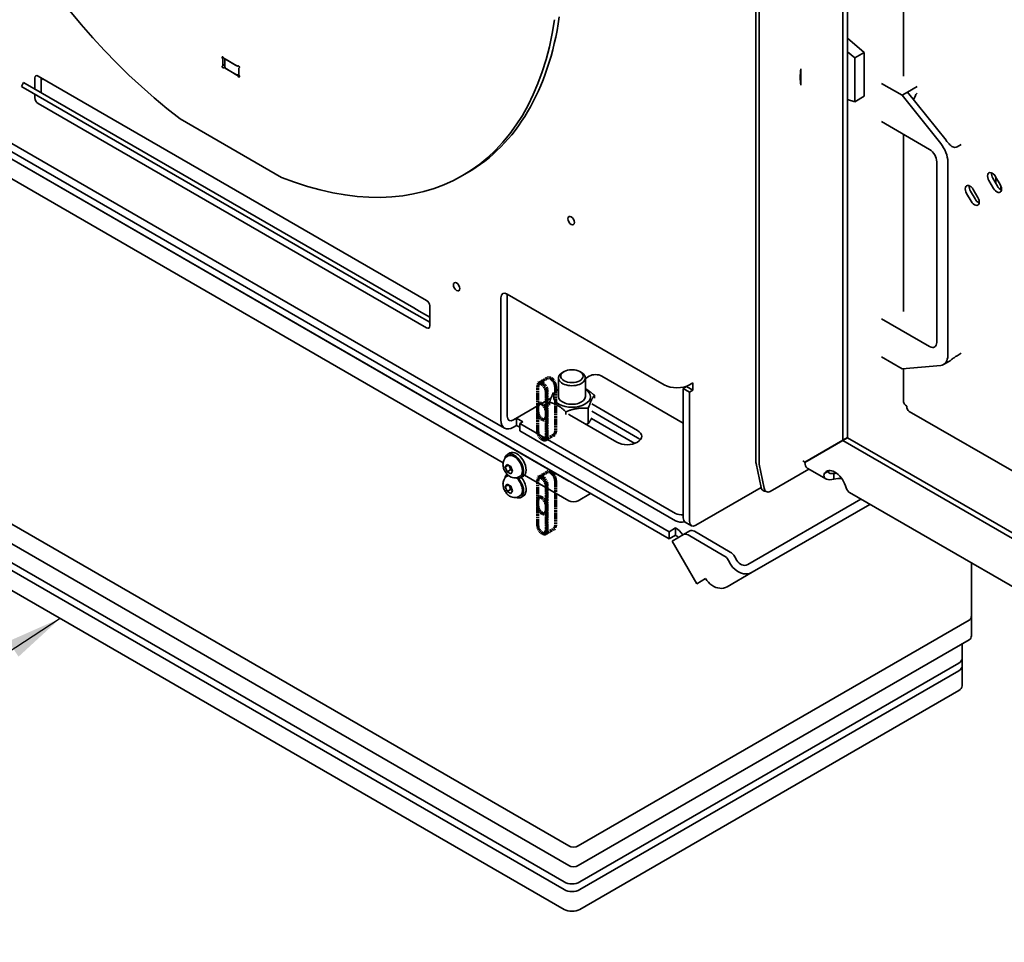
# Model space of a CAD drawing. Header units: millimetres. Extents: x 0 to 5940, y 0 to 4200.
# Tile 20 of 48: x 2948 to 3389, y 1584 to 1997. Entities that reach past the tile are written whole.
import ezdxf

# ---------------------------------------------------------------- set-up
doc = ezdxf.new("R2010")
doc.units = ezdxf.units.MM
doc.header["$LTSCALE"] = 10
doc.linetypes.add('DOUBLE_DASH_CHAIN', pattern=[1.2403, 0.6614, -0.0827, 0.1654, -0.0827, 0.1654, -0.0827])
doc.layers.add('Simboli(ISO)', color=5, linetype='Continuous', lineweight=18, true_color=0x0000ff)
doc.layers.add('Spigoli visibili(ISO)', color=7, linetype='Continuous', lineweight=35)
doc.layers.add('Tratto-punto-punto(ISO)', color=7, linetype='DOUBLE_DASH_CHAIN', lineweight=70)
doc.styles.add('Corrente-BSI', font='arial.ttf')
doc.dimstyles.new('DEFAULT-ISO$7', dxfattribs={"dimscale": 10, "dimtxt": 3.5, "dimasz": 2.5, "dimexe": 1, "dimexo": 1, "dimgap": 0.762, "dimtad": 1, "dimtoh": 1, "dimrnd": 1e-08, "dimtxsty": 'Corrente-BSI', "dimcen": 0.09, "dimdle": 10, "dimclrd": 7, "dimclre": 7, "dimclrt": 7, "dimazin": 2, "dimtfac": 0.571429, "dimtmove": 0, "dimatfit": 3, "dimfxl": 1, "dimtolj": 1, "dimlwd": 25, "dimlwe": 5, "dimarcsym": 0})

msp = doc.modelspace()

# ---------------------------------------------------------------- linework, layer by layer
at = {"layer": 'Spigoli visibili(ISO)'}
for p, q in [((3277.75, 2223.6), (3277.75, 1799.65)), ((3279.17, 1798.84), (3279.17, 2223.07)), ((3316.64, 2209.06), (3316.64, 1809.08)), ((3318.77, 2208.27), (3318.77, 1810.3)), ((3343.82, 2015.04), (3343.82, 1972.12)), ((3238.89, 1768.18), (2847.13, 1994.37)), ((2847.13, 1991.1), (3238.89, 1764.92)), ((3326.28, 1982.68), (3318.77, 1989.02)), ((2862.33, 1982.32), (3193.96, 1790.85)), ((3039.1, 1977.11), (3039.1, 1979.37)), ((3039.9, 1979.83), (3045.39, 1976.66)), ((3039.93, 1976.2), (3039.93, 1979.8)), ((3044.76, 1977.02), (3040.52, 1979.47)), ((3322.03, 1980.23), (3318.77, 1982.99)), ((3322.03, 1980.23), (3326.28, 1982.68)), ((3322.03, 1960.64), (3322.03, 1980.23)), ((3326.28, 1963.09), (3326.28, 1982.68)), ((3039.93, 1977.25), (3038.9, 1976.65)), ((3039.94, 1976.11), (3039.4, 1975.79)), ((3045.39, 1972.57), (3039.9, 1975.74)), ((3040.52, 1975.38), (3044.76, 1972.93)), ((3045.95, 1976.64), (3045.89, 1976.61)), ((3046.18, 1975.29), (3046.18, 1973.03)), ((3046.45, 1975.78), (3046.38, 1975.74)), ((3297.92, 1968.13), (3297.92, 1975.3)), ((2954.96, 1966.26), (2954.96, 1971.3)), ((2956.37, 1972.12), (3130.32, 1871.69)), ((2957.79, 1971.3), (2957.79, 1964.63)), ((2958.49, 1970.89), (2957.79, 1970.48)), ((2948.88, 1967.46), (2949.88, 1969.19)), ((2949.62, 1967.04), (2948.88, 1967.46)), ((3123.56, 1866.61), (2949.62, 1967.04)), ((2949.88, 1969.19), (2950.62, 1968.77)), ((3124.56, 1868.34), (2950.62, 1968.77)), ((3343.16, 1963.54), (3333.97, 1968.85)), ((3345.55, 1964.92), (3349.88, 1967.42)), ((2954.96, 1962.32), (2954.96, 1963.95)), ((3322.03, 1960.64), (3326.28, 1963.09)), ((3343.16, 1963.54), (3345.55, 1964.92)), ((3360.49, 1941.99), (3343.16, 1963.54)), ((3345.55, 1964.92), (3362.87, 1943.37)), ((2889.21, 1957.99), (3164.56, 1799.01)), ((3130.32, 1859.44), (2956.37, 1959.87)), ((3318.77, 1961.65), (3322.03, 1960.64)), ((2924.8, 1953.35), (3165.21, 1814.55)), ((3019.93, 1952.98), (3065.35, 1926.76)), ((3333.97, 1951.7), (3355.54, 1939.25)), ((3343.82, 1946.02), (3343.82, 1866.79)), ((3367.8, 1940.44), (3369.65, 1941.51)), ((3358.72, 1933.74), (3358.72, 1852.91)), ((3363.67, 1847.14), (3363.67, 1933.79)), ((3146.39, 1927.55), (3148.51, 1928.77)), ((3385.09, 1927.05), (3387.09, 1923.59)), ((3385.23, 1923.95), (3385.23, 1926.8)), ((3384.09, 1921.85), (3382.09, 1925.32)), ((3383.86, 1926.34), (3385.86, 1922.87)), ((3387.36, 1921.29), (3387.36, 1923.05)), ((3374.09, 1916.08), (3372.09, 1919.54)), ((3373.86, 1920.56), (3375.86, 1917.1)), ((3375.09, 1921.28), (3377.09, 1917.81)), ((3166.38, 1874.55), (3166.38, 1819.84)), ((3166.38, 1874.55), (3236.74, 1833.93)), ((3166.38, 1874.49), (3166.38, 1819.84)), ((3131.74, 1869.24), (3131.74, 1860.26)), ((3163.56, 1818.21), (3163.56, 1872.91)), ((3125.98, 1865.21), (3123.56, 1866.61)), ((3124.56, 1868.34), (3126.98, 1866.95)), ((3131.74, 1861.89), (3125.98, 1865.21)), ((3131.74, 1864.2), (3126.98, 1866.95)), ((3355.54, 1851.07), (3333.97, 1863.52)), ((3369.65, 1848.02), (3367.8, 1846.95)), ((3333.97, 1846.38), (3343.16, 1841.07)), ((3364.37, 1844.51), (3361.8, 1843.02)), ((3191.84, 1839.84), (3191.13, 1839.44)), ((3198.91, 1839.84), (3199.62, 1839.44)), ((3343.16, 1841.07), (3360.49, 1842.62)), ((3343.82, 1841.13), (3343.82, 1826.37)), ((3189.38, 1836.99), (3189.38, 1828.66)), ((3201.38, 1836.78), (3203.15, 1837.8)), ((3201.38, 1836.99), (3201.38, 1828.66)), ((3245.23, 1816.78), (3208.81, 1837.8)), ((3249.47, 1834.74), (3248.06, 1833.93)), ((3249.47, 1834.74), (3249.47, 1831.48)), ((3245.23, 1832.29), (3246.64, 1833.11)), ((3245.23, 1832.29), (3245.23, 1774.32)), ((3248.06, 1830.66), (3245.23, 1832.29)), ((3246.64, 1833.11), (3246.64, 1833.28)), ((3246.64, 1833.11), (3249.47, 1831.48)), ((3249.47, 1831.48), (3248.06, 1830.66)), ((3248.06, 1772.69), (3248.06, 1830.66)), ((3169.21, 1818.21), (3185.94, 1827.87)), ((3185.34, 1826.12), (3185.34, 1824.82)), ((3204.22, 1825.35), (3224.72, 1813.51)), ((3205.41, 1829.23), (3205.41, 1827.93)), ((3192.69, 1821.88), (3192.69, 1820.58)), ((3202.72, 1823.43), (3202.72, 1816.58)), ((3224.72, 1810.25), (3204.22, 1822.08)), ((3204.22, 1822.08), (3224.72, 1810.25)), ((3346.32, 1822.04), (3668.43, 1636.07)), ((2862.33, 1819.02), (3193.96, 1627.56)), ((3169.21, 1818.21), (3170.63, 1819.02)), ((3170.63, 1819.02), (3173.46, 1817.39)), ((3170.63, 1819.02), (3170.63, 1815.76)), ((3173.46, 1817.39), (3172.04, 1816.57)), ((3172.04, 1816.57), (3241.69, 1776.36)), ((3172.04, 1816.57), (3172.04, 1813.31)), ((3215.53, 1808.21), (3194.31, 1820.45)), ((3223.54, 1807.66), (3204.1, 1818.89)), ((3170.63, 1815.76), (3169.21, 1814.94)), ((3172.04, 1814.94), (3170.63, 1815.76)), ((3172.04, 1813.31), (3241.69, 1773.1)), ((2862.33, 1810.21), (3193.96, 1618.74)), ((3316.64, 1809.08), (3299.67, 1799.28)), ((3299.72, 1799.2), (3316.69, 1808.99)), ((3318.77, 1810.3), (3316.64, 1809.08)), ((3318.82, 1810.22), (3316.69, 1808.99)), ((3316.69, 1808.99), (3671.97, 1603.88)), ((3318.82, 1810.22), (3668.43, 1608.37)), ((3167.63, 1803.4), (3166.5, 1802.75)), ((2866.57, 1799.18), (3191.84, 1611.39)), ((3166.35, 1801.79), (3166.87, 1802.1)), ((3277.85, 1798.75), (3280.05, 1788.02)), ((3191.84, 1607.96), (2866.57, 1795.75)), ((3165.53, 1797.15), (3166.35, 1798.31)), ((3165.53, 1797.15), (3166.94, 1797.96)), ((3166.35, 1795.04), (3165.53, 1797.15)), ((3166.35, 1798.31), (3167.98, 1797.36)), ((3167.82, 1795.89), (3166.35, 1795.04)), ((3167.98, 1794.1), (3166.35, 1795.04)), ((3167.98, 1797.36), (3168.8, 1795.26)), ((3168.8, 1795.26), (3167.98, 1794.1)), ((3281.41, 1787.65), (3279.22, 1798.39)), ((3301.4, 1796.2), (3284.08, 1786.19)), ((3309.05, 1791.78), (3300.94, 1796.46)), ((3308.38, 1794.2), (3309.57, 1794.88)), ((3309.57, 1794.88), (3310.5, 1795.42)), ((3312.62, 1793.12), (3312.62, 1794.2)), ((3166.35, 1792.98), (3166.87, 1793.28)), ((3171.6, 1792.7), (3172.12, 1793)), ((3173.63, 1793.01), (3172.5, 1792.35)), ((3174.17, 1793.46), (3193.96, 1782.04)), ((3312.62, 1791.75), (3312.62, 1793.12)), ((3191.84, 1599.14), (2866.57, 1786.94)), ((3165.53, 1788.33), (3166.35, 1789.49)), ((3165.53, 1788.33), (3166.94, 1789.14)), ((3166.35, 1786.22), (3165.53, 1788.33)), ((3166.35, 1789.49), (3167.98, 1788.55)), ((3167.82, 1787.07), (3166.35, 1786.22)), ((3167.98, 1785.28), (3166.35, 1786.22)), ((3167.98, 1788.55), (3168.8, 1786.44)), ((3168.8, 1786.44), (3167.98, 1785.28)), ((3280.07, 1787.91), (3250.88, 1771.05)), ((3281.39, 1786.35), (3282.76, 1785.98)), ((3668.26, 1584.39), (3319.65, 1785.66)), ((3171.6, 1783.88), (3172.12, 1784.19)), ((3173.63, 1784.19), (3172.5, 1783.54)), ((3198.2, 1782.04), (3203.72, 1785.22)), ((3324.75, 1782.72), (3274.06, 1753.45)), ((3328.75, 1780.41), (3276.06, 1749.99)), ((3246.06, 1772.49), (3248.88, 1770.86)), ((3241.79, 1769.86), (3238.89, 1768.18)), ((3238.89, 1768.18), (3238.89, 1764.92)), ((3241.79, 1766.59), (3241.79, 1769.86)), ((3248.2, 1768.55), (3245.37, 1766.91)), ((3250.2, 1768.35), (3266.26, 1759.08)), ((3238.89, 1764.92), (3241.79, 1766.59)), ((3240.23, 1763.95), (3245.37, 1766.91)), ((3251.23, 1744.89), (3240.23, 1763.95)), ((3263.43, 1757.44), (3247.37, 1766.72)), ((3266.4, 1753.65), (3265.43, 1755.33)), ((3269.23, 1755.28), (3268.26, 1756.96)), ((3374.27, 1721.62), (3374.27, 1754.12)), ((3374.27, 1730.43), (3374.27, 1754.12)), ((3251.23, 1744.89), (3255.23, 1747.2)), ((3276.06, 1749.99), (3264.89, 1743.54)), ((3198.2, 1627.56), (3373.21, 1728.6)), ((3198.2, 1618.74), (3373.21, 1719.78)), ((3370.08, 1717.97), (3370.08, 1707.98)), ((3370.08, 1711.41), (3370.08, 1699.16)), ((3198.91, 1611.39), (3368.62, 1709.37)), ((3368.62, 1705.94), (3198.91, 1607.96)), ((3368.62, 1697.12), (3198.91, 1599.14))]:
    msp.add_line(p, q, dxfattribs=at)
for centre, major_axis, ratio, start_param, end_param in [((3042.64, 2107.25), (103.75, -179.7), 0.57735, 4.082377, 5.342401), ((3042.64, 2107.25), (103.75, -179.7), 0.57735, 5.653174, 6.913197), ((3044.76, 2108.47), (103.75, -179.7), 0.57735, 0, 0.630012), ((3039.1, 1980.28), (-0.25, 0.433), 0.57735, 4.656718, 7.909652), ((3038.4, 1979.78), (-0.5, 0.866), 0.57735, 3.926991, 4.768059), ((3039.9, 1980.64), (0.5, -0.866), 0.57735, 4.656718, 5.497787), ((3039.1, 1976.2), (0.25, -0.433), 0.57735, 3.085922, 6.338856), ((3038.4, 1977.52), (0.5, -0.866), 0.57735, 6.227515, 7.068583), ((3039.9, 1974.93), (-0.5, 0.866), 0.57735, 5.497787, 6.338856), ((3041.93, 1976.2), (-2, 0), 0.57735, 0, 0.785398), ((3045.39, 1977.47), (0.5, -0.866), 0.57735, 5.497787, 6.338856), ((3046.18, 1976.2), (-0.25, 0.433), 0.57735, 3.085922, 6.338856), ((3046.88, 1974.88), (-0.5, 0.866), 0.57735, 6.227515, 7.068583), ((3310.99, 1979.26), (9.5, 16.45), 0.57735, 2.119924, 2.592465), ((2956.37, 1970.48), (-1, 1.73), 0.57735, 5.497787, 7.068583), ((3046.18, 1973.75), (2, 0), 0.57735, 3.926991, 4.754234), ((3045.39, 1971.76), (-0.5, 0.866), 0.57735, 4.656718, 5.497787), ((3046.18, 1972.12), (0.25, -0.433), 0.57735, 4.656718, 7.909652), ((3046.88, 1972.62), (0.5, -0.866), 0.57735, 3.926991, 4.768059), ((2956.37, 1961.5), (-1, 1.73), 0.57735, 0.785398, 2.356194), ((3352.71, 1961.71), (3.37, 5.85), 0.57735, 1.419672, 1.936318), ((3357.3, 1937.47), (-4.5, 7.79), 0.57735, 3.926991, 4.974188), ((3359.69, 1938.84), (4.5, -7.79), 0.57735, 1.809731, 1.832596), ((3355.54, 1935.58), (-2.25, 3.9), 0.57735, 3.926991, 5.497787), ((3383.59, 1926.18), (-1.5, 2.6), 0.57735, 4.712389, 7.853982), ((3385.36, 1927.2), (1.5, -2.6), 0.57735, 3.77173, 4.712389), ((3373.59, 1920.41), (-1.5, 2.6), 0.57735, 4.712389, 7.853982), ((3375.36, 1921.43), (1.5, -2.6), 0.57735, 3.77173, 4.712389), ((3385.59, 1922.72), (1.5, -2.6), 0.57735, 4.712389, 7.853982), ((3387.36, 1923.74), (1.5, -2.6), 0.57735, 4.712389, 5.653048), ((3375.59, 1916.95), (1.5, -2.6), 0.57735, 4.712389, 7.853982), ((3377.36, 1917.97), (1.5, -2.6), 0.57735, 4.712389, 5.653048), ((3166.38, 1871.28), (-2, 3.46), 0.57735, 5.497787, 7.068583), ((3169.21, 1876.12), (2, 3.46), 0.57735, 2.338669, 2.356194), ((3130.32, 1870.06), (1, -1.73), 0.57735, 0.785398, 2.356194), ((3130.32, 1861.07), (1, -1.73), 0.57735, 5.497787, 7.068583), ((3355.54, 1854.75), (2.25, -3.9), 0.57735, 5.497787, 7.068583), ((3357.3, 1850.82), (4.5, -7.79), 0.57735, 6.021386, 7.068583), ((3195.38, 1836.99), (-6, 0), 0.57735, 5.497787, 10.210176), ((3205.98, 1836.17), (4, 0), 0.57735, 0.785398, 2.356194), ((3242.4, 1837.19), (-8, 0), 0.57735, 0.785398, 2.356194), ((3195.38, 1828.66), (-8.3, 0), 0.57735, 5.520367, 10.187596), ((3195.38, 1828.66), (-6, 0), 0.57735, 6.274714, 9.433249), ((3348.82, 1826.37), (-5, 0), 0.57735, 0, 0.785398), ((3198.91, 1823.11), (-6.5, 0), 0.57735, 0.676816, 0.785398), ((3348.82, 1826.37), (-2.5, -4.33), 0.57735, 5.497787, 6.283185), ((3169.21, 1821.47), (-4, -6.93), 0.57735, 5.497787, 7.068583), ((3169.21, 1821.47), (-2, -3.46), 0.57735, 5.497787, 7.068583), ((3169.21, 1821.47), (-2, -3.46), 0.57735, 5.497787, 7.068583), ((3220.12, 1810.86), (6.5, 0), 0.57735, 3.926991, 7.068583), ((3220.12, 1807.59), (-6.5, 0), 0.57735, 3.591789, 3.926991), ((3220.12, 1807.59), (6.5, 0), 0.57735, 0.450197, 0.785398), ((3169.5, 1797.55), (-3, 5.2), 0.57735, 2.62115, 6.87178), ((3170.63, 1798.2), (-3, 5.2), 0.57735, 3.141593, 6.283185), ((3169.5, 1797.55), (-2.63, 4.55), 0.57735, 3.141593, 6.283185), ((3280.58, 1798.02), (2, -3.46), 0.57735, 3.926991, 4.18879), ((3280.58, 1798.02), (-1, 1.73), 0.57735, 0.785398, 1.047198), ((3313.11, 1788.7), (-3.75, 6.5), 0.57735, 4.396434, 6.599141), ((3315.23, 1789.92), (-3.75, 6.5), 0.57735, 0.286757, 0.315955), ((3314.95, 1790.08), (7.5, 0), 0.57735, 1.723637, 1.886752), ((3169.5, 1788.73), (-3, 5.2), 0.57735, 0.033521, 0.588595), ((3169.5, 1788.73), (-2.63, 4.55), 0.57735, 6.245103, 6.283185), ((3169.5, 1788.73), (3, -5.2), 0.57735, 5.69459, 8.274022), ((3169.5, 1788.73), (2.62, -4.55), 0.57735, 0, 2.08648), ((3170.63, 1789.39), (3, -5.2), 0.57735, 0, 1.84709), ((3314.95, 1787.63), (-7.5, 0), 0.57735, 4.546728, 5.028344), ((3282.17, 1789.24), (-0.78, -2.9), 0.707107, 5.327869, 6.283185), ((3283.53, 1788.88), (-0.78, -2.9), 0.707107, 5.327869, 6.898665), ((3196.08, 1783.26), (3, 0), 0.57735, 3.926991, 5.497787), ((3244.52, 1778), (-4, 0), 0.57735, 0.785398, 1.748507), ((3244.52, 1774.73), (4, 0), 0.57735, 3.926991, 5.073756), ((3248.06, 1775.95), (-2, -3.46), 0.57735, 5.497787, 6.283185), ((3250.88, 1774.32), (-2, -3.46), 0.57735, 5.497787, 7.068583), ((3241.79, 1763.33), (-4, 6.93), 0.57735, 4.877501, 5.497787), ((3250.2, 1765.08), (-2, 3.46), 0.57735, 5.497787, 6.283185), ((3241.79, 1763.33), (2, -3.46), 0.57735, 1.90575, 2.356194), ((3247.37, 1763.45), (-2, 3.46), 0.57735, 5.497787, 6.283185), ((3266.26, 1755.81), (-2, 3.46), 0.57735, 4.712389, 5.497787), ((3263.43, 1754.18), (2, -3.46), 0.57735, 1.570796, 2.356194), ((3272.06, 1756.92), (2, -3.46), 0.816497, 4.712389, 6.283185), ((3272.06, 1756.92), (4, -6.93), 0.816497, 4.712389, 6.283185), ((3260.89, 1750.47), (-4, 6.93), 0.816497, 1.570796, 2.094395), ((3260.89, 1750.47), (4, -6.93), 0.816497, 5.235988, 6.283185), ((3373.21, 1729.82), (-0.75, -1.3), 0.57735, 0.785398, 2.356194), ((3373.21, 1721), (-0.75, -1.3), 0.57735, 0.785398, 2.356194), ((3365.08, 1711.41), (5, 0), 0.57735, 5.497787, 6.283185), ((3365.08, 1707.98), (5, 0), 0.57735, 5.497787, 6.283185), ((3365.08, 1699.16), (5, 0), 0.57735, 5.497787, 6.283185), ((3196.08, 1628.78), (3, 0), 0.57735, 3.926991, 5.497787), ((3196.08, 1619.96), (3, 0), 0.57735, 3.926991, 5.497787), ((3195.38, 1613.43), (-5, 0), 0.57735, 0.785398, 2.356194), ((3195.38, 1610), (5, 0), 0.57735, 3.926991, 5.497787), ((3195.38, 1601.18), (5, 0), 0.57735, 3.926991, 5.497787)]:
    msp.add_ellipse(centre, major_axis=major_axis, ratio=ratio, start_param=start_param, end_param=end_param, dxfattribs=at)
for centre, major_axis in [((3195.02, 1907.41), (1.03, -1.79)), ((3143.76, 1877.81), (1.03, -1.79)), ((3195.38, 1837.8), (-5, 0))]:
    msp.add_ellipse(centre, major_axis=major_axis, ratio=0.57735, dxfattribs=at)
for points, knots in [([(3363, 1943.21), (3363.16, 1943), (3363.33, 1942.78), (3363.71, 1942.3), (3363.96, 1942.01), (3364.46, 1941.45), (3364.72, 1941.19), (3365.24, 1940.74), (3365.58, 1940.52), (3366.18, 1940.24), (3366.52, 1940.16), (3367.19, 1940.18), (3367.52, 1940.28), (3367.8, 1940.44)], [3.7993673, 3.7993673, 3.7993673, 3.7993673, 3.8799668, 3.8799668, 3.9842955, 3.9842955, 4.0886241, 4.0886241, 4.2017509, 4.2017509, 4.3212225, 4.3212225, 4.4406941, 4.4406941, 4.4406941, 4.4406941]), ([(3367.8, 1846.95), (3367.61, 1846.84), (3367.39, 1846.7), (3366.94, 1846.39), (3366.71, 1846.22), (3366.26, 1845.87), (3366, 1845.67), (3365.49, 1845.27), (3365.24, 1845.08), (3364.79, 1844.77), (3364.58, 1844.63), (3364.37, 1844.51)], [-3.4458615, -3.4458615, -3.4458615, -3.4458615, -3.3652428, -3.3652428, -3.2846241, -3.2846241, -3.1933207, -3.1933207, -3.1020172, -3.1020172, -3.0081128, -3.0081128, -3.0081128, -3.0081128]), ([(3171.6, 1792.7), (3171.26, 1792.51), (3170.88, 1792.37), (3170.12, 1792.22), (3169.73, 1792.22), (3168.92, 1792.31), (3168.52, 1792.44), (3167.67, 1792.81), (3167.26, 1793.09), (3166.44, 1793.78), (3166.06, 1794.21), (3165.41, 1795.14), (3165.14, 1795.65), (3164.73, 1796.71), (3164.59, 1797.28), (3164.48, 1798.43), (3164.51, 1799.03), (3164.83, 1800.11), (3165.06, 1800.58), (3165.66, 1801.31), (3165.98, 1801.59), (3166.35, 1801.79)], [5.497787, 5.497787, 5.497787, 5.497787, 5.694579, 5.694579, 5.906813, 5.906813, 6.167867, 6.167867, 6.513286, 6.513286, 6.921621, 6.921621, 7.331782, 7.331782, 7.743292, 7.743292, 8.140171, 8.140171, 8.429558, 8.429558, 8.63938, 8.63938, 8.63938, 8.63938]), ([(3300.94, 1796.46), (3300.86, 1796.51), (3300.79, 1796.56), (3300.72, 1796.61), (3300.08, 1797.11), (3299.72, 1798.04), (3299.72, 1799.2)], [0.7853982, 0.7853982, 0.7853982, 0.7853982, 0.8630304, 0.8630304, 0.8630304, 1.5707963, 1.5707963, 1.5707963, 1.5707963]), ([(3312.62, 1791.75), (3311.41, 1791.42), (3310.23, 1791.32), (3309.41, 1791.62), (3308.58, 1791.92), (3308.14, 1792.61), (3308.2, 1793.43), (3308.22, 1793.68), (3308.28, 1793.94), (3308.38, 1794.2)], [-2.040239, -2.040239, -2.040239, -2.040239, -1.6340402, -1.6340402, -1.6340402, -1.2268331, -1.2268331, -1.2268331, -1.1013536, -1.1013536, -1.1013536, -1.1013536]), ([(3310.5, 1795.42), (3310.1, 1795.02), (3310.15, 1794.56), (3310.64, 1794.33), (3311.06, 1794.14), (3311.79, 1794.12), (3312.62, 1794.2)], [1.1013536, 1.1013536, 1.1013536, 1.1013536, 1.603363, 1.603363, 1.603363, 2.040239, 2.040239, 2.040239, 2.040239]), ([(3171.6, 1783.88), (3171.26, 1783.69), (3170.88, 1783.55), (3170.12, 1783.4), (3169.73, 1783.4), (3168.92, 1783.5), (3168.52, 1783.62), (3167.67, 1784), (3167.26, 1784.27), (3166.44, 1784.96), (3166.06, 1785.39), (3165.41, 1786.32), (3165.14, 1786.83), (3164.73, 1787.9), (3164.59, 1788.46), (3164.48, 1789.61), (3164.51, 1790.21), (3164.83, 1791.29), (3165.06, 1791.76), (3165.66, 1792.49), (3165.98, 1792.77), (3166.35, 1792.98)], [5.497787, 5.497787, 5.497787, 5.497787, 5.694579, 5.694579, 5.906813, 5.906813, 6.167867, 6.167867, 6.513286, 6.513286, 6.921621, 6.921621, 7.331782, 7.331782, 7.743292, 7.743292, 8.140171, 8.140171, 8.429558, 8.429558, 8.63938, 8.63938, 8.63938, 8.63938]), ([(3317.84, 1788.74), (3318.16, 1787.52), (3318.67, 1786.45), (3319.33, 1785.89), (3319.44, 1785.8), (3319.55, 1785.72), (3319.66, 1785.66)], [1.1013536, 1.1013536, 1.1013536, 1.1013536, 1.5075525, 1.5075525, 1.5075525, 1.5707963, 1.5707963, 1.5707963, 1.5707963])]:
    msp.add_open_spline(points, degree=3, knots=knots, dxfattribs=at)
for points, weights in [([(3185.34, 1826.12), (3186.25, 1828.91), (3187.05, 1830.41)], [1, 1.09985037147, 1.0708053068]), ([(3201.38, 1832.21), (3203.25, 1831.19), (3205.41, 1829.23)], [1.0764707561, 1.08559833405, 1]), ([(3192.69, 1821.88), (3189.01, 1825.22), (3185.34, 1826.12)], [1, 1.15470053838, 1]), ([(3205.41, 1829.23), (3204.07, 1827.55), (3202.72, 1823.43)], [1, 1.15470053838, 1]), ([(3202.72, 1823.43), (3197.7, 1823.88), (3192.69, 1821.88)], [1, 1.15470053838, 1]), ([(3201.69, 1816.19), (3202.2, 1816.37), (3202.72, 1816.58)], [1.02595638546, 1.01430004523, 1]), ([(3202.72, 1816.58), (3203.52, 1817.58), (3204.22, 1819.16)], [1, 1.08660002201, 1.07624415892]), ([(3167.07, 1797.89), (3167.65, 1797.03), (3167.82, 1795.89)], [1.01523736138, 1.14666441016, 1]), ([(3167.82, 1795.89), (3168.33, 1795.73), (3168.69, 1795.53)], [1, 1.07039454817, 1.07672477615]), ([(3167.07, 1789.07), (3167.65, 1788.21), (3167.82, 1787.07)], [1.01523736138, 1.14666441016, 1]), ([(3167.82, 1787.07), (3168.33, 1786.91), (3168.69, 1786.71)], [1, 1.07039454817, 1.07672477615])]:
    msp.add_rational_spline(points, weights, degree=2, dxfattribs=at)
msp.add_open_spline([(3299.67, 1799.28), (3299.34, 1799.47), (3299.05, 1799.68), (3298.81, 1799.91)], degree=3, dxfattribs=at)
at = {"layer": 'Tratto-punto-punto(ISO)', "ltscale": 0.16496}
for p, q in [((3180.72, 1834.85), (3184.4, 1836.97)), ((3183.72, 1809.4), (3187.4, 1811.53)), ((3180.72, 1792.8), (3184.4, 1794.92)), ((3183.72, 1767.35), (3187.4, 1769.48))]:
    msp.add_line(p, q, dxfattribs=at)
at = {"layer": 'Tratto-punto-punto(ISO)', "ltscale": 0.017856}
for p, q in [((3186.18, 1836.66), (3185.9, 1836.82)), ((3180.1, 1833.48), (3180.1, 1833.15)), ((3188.02, 1833.15), (3188.02, 1833.48)), ((3181.94, 1809.72), (3182.22, 1809.55)), ((3186.18, 1794.61), (3185.9, 1794.77)), ((3180.1, 1791.43), (3180.1, 1791.1)), ((3188.02, 1791.1), (3188.02, 1791.43)), ((3181.94, 1767.67), (3182.22, 1767.5))]:
    msp.add_line(p, q, dxfattribs=at)
at = {"layer": 'Tratto-punto-punto(ISO)', "ltscale": 0.444293}
for p, q in [((3180.1, 1821.72), (3180.1, 1833.15)), ((3183.78, 1831.03), (3183.78, 1819.6)), ((3184.34, 1819.6), (3184.34, 1831.03)), ((3188.02, 1833.15), (3188.02, 1821.72)), ((3180.1, 1812.9), (3180.1, 1824.33)), ((3183.78, 1822.21), (3183.78, 1810.78)), ((3184.34, 1810.78), (3184.34, 1822.21)), ((3188.02, 1824.33), (3188.02, 1812.9)), ((3180.1, 1779.67), (3180.1, 1791.1)), ((3188.02, 1791.1), (3188.02, 1779.67)), ((3183.78, 1788.98), (3183.78, 1777.55)), ((3184.34, 1777.55), (3184.34, 1788.98)), ((3180.1, 1770.85), (3180.1, 1782.28)), ((3188.02, 1782.28), (3188.02, 1770.85)), ((3183.78, 1780.16), (3183.78, 1768.73)), ((3184.34, 1768.73), (3184.34, 1780.16))]:
    msp.add_line(p, q, dxfattribs=at)
at = {"layer": 'Tratto-punto-punto(ISO)', "ltscale": 0.299065}
for centre in [(3182.22, 1832.25), (3182.22, 1790.2)]:
    msp.add_ellipse(centre, major_axis=(-1.5, 2.6), ratio=0.57735, start_param=3.926991, end_param=7.068583, dxfattribs=at)
at = {"layer": 'Tratto-punto-punto(ISO)', "ltscale": 0.259176}
for centre, major_axis in [((3181.94, 1832.09), (-1.3, 2.25)), ((3181.94, 1823.27), (-1.3, 2.25)), ((3181.94, 1820.66), (1.3, -2.25)), ((3181.94, 1811.84), (1.3, -2.25)), ((3181.94, 1790.04), (-1.3, 2.25)), ((3181.94, 1781.22), (-1.3, 2.25)), ((3181.94, 1778.61), (1.3, -2.25)), ((3181.94, 1769.79), (1.3, -2.25))]:
    msp.add_ellipse(centre, major_axis=major_axis, ratio=0.57735, start_param=3.926991, end_param=7.068583, dxfattribs=at)
at = {"layer": 'Tratto-punto-punto(ISO)', "ltscale": 0.224274}
for centre in [(3185.9, 1834.37), (3185.9, 1792.32)]:
    msp.add_ellipse(centre, major_axis=(-1.5, 2.6), ratio=0.57735, start_param=3.926991, end_param=6.283185, dxfattribs=at)
at = {"layer": 'Tratto-punto-punto(ISO)', "ltscale": 0.129538}
for centre in [(3186.18, 1834.54), (3186.18, 1792.49)]:
    msp.add_ellipse(centre, major_axis=(-1.3, 2.25), ratio=0.57735, start_param=3.926991, end_param=5.497787, dxfattribs=at)
at = {"layer": 'Tratto-punto-punto(ISO)', "ltscale": 0.074691}
for centre in [(3185.9, 1814.13), (3185.9, 1772.08)]:
    msp.add_ellipse(centre, major_axis=(1.5, -2.6), ratio=0.57735, start_param=0, end_param=0.785398, dxfattribs=at)
at = {"layer": 'Tratto-punto-punto(ISO)', "ltscale": 0.149482}
for centre in [(3182.22, 1812), (3182.22, 1769.95)]:
    msp.add_ellipse(centre, major_axis=(1.5, -2.6), ratio=0.57735, start_param=5.497787, end_param=7.068583, dxfattribs=at)

# ---------------------------------------------------------------- leaders
at = {"layer": 'Simboli(ISO)', "color": 7, "linetype": 'Continuous', "lineweight": 25, "annotation_type": 0, "has_hookline": 1, "hookline_direction": 1, "text_width": 606.13}
msp.add_leader([(2966.28, 1729.37), (2848.83, 1652.49), (2823.83, 1652.49)], dimstyle='DEFAULT-ISO$7', override={"dimgap": 0, "dimtad": 1}, dxfattribs=at)

doc.saveas('drawing.dxf')
